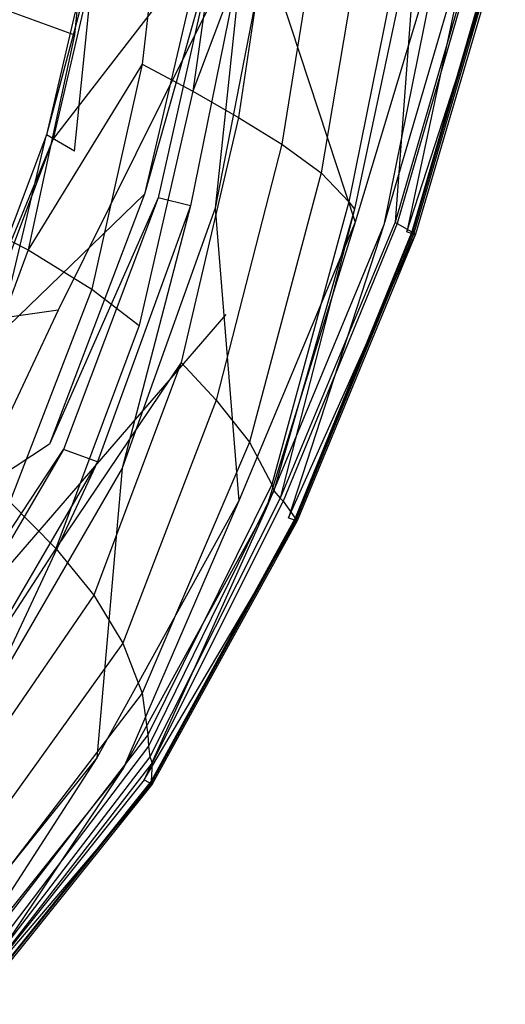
# Model space of a CAD drawing. Extents: x 0 to 0.355, y -0.455 to 0.
# Tile 8 of 29: x 0.289 to 0.35, y -0.407 to -0.284. Entities that reach past the tile are written whole.
import ezdxf

# ---------------------------------------------------------------- set-up
doc = ezdxf.new("R2010")
doc.units = 0
doc.layers.add('L0_WC_N_761910__0___REPLACEMTFO', color=7, linetype='CONTINUOUS')

msp = doc.modelspace()

# ---------------------------------------------------------------- linework, layer by layer
at = {"layer": 'L0_WC_N_761910__0___REPLACEMTFO', "color": 8}
for points, invisible_edges in [([(0.326597, -0.25487, 0.352364), (0.294056, -0.320291, 0.308108), (0.31497, -0.320844, 0.355447), (0.326597, -0.25487, 0.352364)], 14), ([(0.326597, -0.25487, 0.352364), (0.305343, -0.25724, 0.300522), (0.294056, -0.320291, 0.308108), (0.326597, -0.25487, 0.352364)], 14), ([(0.305343, -0.25724, 0.300522), (0.277929, -0.259056, 0.253091), (0.294056, -0.320291, 0.308108), (0.305343, -0.25724, 0.300522)], 14), ([(0.29882, -0.258497, 0.251961), (0.296125, -0.285975, 0.252254), (0.285772, -0.282215, 0.237632), (0.29882, -0.258497, 0.251961)], 14), ([(0.29882, -0.258497, 0.251961), (0.307815, -0.261074, 0.266851), (0.296125, -0.285975, 0.252254), (0.29882, -0.258497, 0.251961)], 14), ([(0.277929, -0.259056, 0.253091), (0.270905, -0.323542, 0.263167), (0.294056, -0.320291, 0.308108), (0.277929, -0.259056, 0.253091)], 14), ([(0.307815, -0.261074, 0.266851), (0.304541, -0.289654, 0.267086), (0.296125, -0.285975, 0.252254), (0.307815, -0.261074, 0.266851)], 14), ([(0.307815, -0.261074, 0.266851), (0.315121, -0.263445, 0.281169), (0.304541, -0.289654, 0.267086), (0.307815, -0.261074, 0.266851)], 14), ([(0.315121, -0.263445, 0.281169), (0.310859, -0.29302, 0.281513), (0.304541, -0.289654, 0.267086), (0.315121, -0.263445, 0.281169)], 14), ([(0.321209, -0.26549, 0.295507), (0.310859, -0.29302, 0.281513), (0.315121, -0.263445, 0.281169), (0.321209, -0.26549, 0.295507)], 14), ([(0.310859, -0.29302, 0.281513), (0.321209, -0.26549, 0.295507), (0.31655, -0.296292, 0.295354), (0.310859, -0.29302, 0.281513)], 13), ([(0.321209, -0.26549, 0.295507), (0.327223, -0.267243, 0.309633), (0.31655, -0.296292, 0.295354), (0.321209, -0.26549, 0.295507)], 14), ([(0.327223, -0.267243, 0.309633), (0.32195, -0.299587, 0.309247), (0.31655, -0.296292, 0.295354), (0.327223, -0.267243, 0.309633)], 14), ([(0.327223, -0.267243, 0.309633), (0.332721, -0.268612, 0.323473), (0.32195, -0.299587, 0.309247), (0.327223, -0.267243, 0.309633)], 14), ([(0.332721, -0.268612, 0.323473), (0.326881, -0.303169, 0.323938), (0.32195, -0.299587, 0.309247), (0.332721, -0.268612, 0.323473)], 14), ([(0.332721, -0.268612, 0.323473), (0.33774, -0.270027, 0.338199), (0.326881, -0.303169, 0.323938), (0.332721, -0.268612, 0.323473)], 14), ([(0.29915, -0.270412, 0.332582), (0.292612, -0.298453, 0.3346), (0.300037, -0.270709, 0.336048), (0.29915, -0.270412, 0.332582)], 14), ([(0.29915, -0.270412, 0.332582), (0.296113, -0.300498, 0.331), (0.292612, -0.298453, 0.3346), (0.29915, -0.270412, 0.332582)], 13), ([(0.300037, -0.270709, 0.336048), (0.292612, -0.298453, 0.3346), (0.293448, -0.298959, 0.337929), (0.300037, -0.270709, 0.336048)], 14), ([(0.300037, -0.270709, 0.336048), (0.293448, -0.298959, 0.337929), (0.312124, -0.27475, 0.383303), (0.300037, -0.270709, 0.336048)], 14), ([(0.296113, -0.300498, 0.331), (0.29915, -0.270412, 0.332582), (0.302881, -0.271638, 0.328876), (0.296113, -0.300498, 0.331)], 14), ([(0.33774, -0.270027, 0.338199), (0.330321, -0.3068, 0.338037), (0.326881, -0.303169, 0.323938), (0.33774, -0.270027, 0.338199)], 14), ([(0.33774, -0.270027, 0.338199), (0.338964, -0.27039, 0.342404), (0.330321, -0.3068, 0.338037), (0.33774, -0.270027, 0.338199)], 14), ([(0.338964, -0.27039, 0.342404), (0.331041, -0.307725, 0.34202), (0.330321, -0.3068, 0.338037), (0.338964, -0.27039, 0.342404)], 14), ([(0.338964, -0.27039, 0.342404), (0.336086, -0.309341, 0.342586), (0.331041, -0.307725, 0.34202), (0.338964, -0.27039, 0.342404)], 14), ([(0.346996, -0.271804, 0.342602), (0.336086, -0.309341, 0.342586), (0.338964, -0.27039, 0.342404), (0.346996, -0.271804, 0.342602)], 14), ([(0.342223, -0.272415, 0.389508), (0.334675, -0.309651, 0.389507), (0.345763, -0.271934, 0.38951), (0.342223, -0.272415, 0.389508)], 14), ([(0.337563, -0.31053, 0.388217), (0.345763, -0.271934, 0.38951), (0.334675, -0.309651, 0.389507), (0.337563, -0.31053, 0.388217)], 13), ([(0.346996, -0.271804, 0.342602), (0.347193, -0.271863, 0.34535), (0.336086, -0.309341, 0.342586), (0.346996, -0.271804, 0.342602)], 14), ([(0.347193, -0.271863, 0.34535), (0.336365, -0.309478, 0.345391), (0.336086, -0.309341, 0.342586), (0.347193, -0.271863, 0.34535)], 14), ([(0.347193, -0.271863, 0.34535), (0.349222, -0.272481, 0.374584), (0.336365, -0.309478, 0.345391), (0.347193, -0.271863, 0.34535)], 14), ([(0.345763, -0.271934, 0.38951), (0.337563, -0.31053, 0.388217), (0.348734, -0.27248, 0.388223), (0.345763, -0.271934, 0.38951)], 14), ([(0.319929, -0.275334, 0.389491), (0.331115, -0.30931, 0.389506), (0.342223, -0.272415, 0.389508), (0.319929, -0.275334, 0.389491)], 14), ([(0.334675, -0.309651, 0.389507), (0.342223, -0.272415, 0.389508), (0.331115, -0.30931, 0.389506), (0.334675, -0.309651, 0.389507)], 13), ([(0.349222, -0.272481, 0.374584), (0.338167, -0.310535, 0.374561), (0.336365, -0.309478, 0.345391), (0.349222, -0.272481, 0.374584)], 14), ([(0.337563, -0.31053, 0.388217), (0.349835, -0.272673, 0.385122), (0.348734, -0.27248, 0.388223), (0.337563, -0.31053, 0.388217)], 14), ([(0.349835, -0.272673, 0.385122), (0.337563, -0.31053, 0.388217), (0.338641, -0.31084, 0.385114), (0.349835, -0.272673, 0.385122)], 13), ([(0.349222, -0.272481, 0.374584), (0.349363, -0.272526, 0.376765), (0.338167, -0.310535, 0.374561), (0.349222, -0.272481, 0.374584)], 14), ([(0.349363, -0.272526, 0.376765), (0.338273, -0.310605, 0.376745), (0.338167, -0.310535, 0.374561), (0.349363, -0.272526, 0.376765)], 14), ([(0.349363, -0.272526, 0.376765), (0.349559, -0.272587, 0.379739), (0.338273, -0.310605, 0.376745), (0.349363, -0.272526, 0.376765)], 14), ([(0.349559, -0.272587, 0.379739), (0.338424, -0.310703, 0.379724), (0.338273, -0.310605, 0.376745), (0.349559, -0.272587, 0.379739)], 14), ([(0.349559, -0.272587, 0.379739), (0.349835, -0.272673, 0.385122), (0.338424, -0.310703, 0.379724), (0.349559, -0.272587, 0.379739)], 14), ([(0.349835, -0.272673, 0.385122), (0.338641, -0.31084, 0.385114), (0.338424, -0.310703, 0.379724), (0.349835, -0.272673, 0.385122)], 14), ([(0.312124, -0.27475, 0.383303), (0.293448, -0.298959, 0.337929), (0.304847, -0.305859, 0.383312), (0.312124, -0.27475, 0.383303)], 14), ([(0.312124, -0.27475, 0.383303), (0.304847, -0.305859, 0.383312), (0.313573, -0.275018, 0.387675), (0.312124, -0.27475, 0.383303)], 14), ([(0.313573, -0.275018, 0.387675), (0.304847, -0.305859, 0.383312), (0.306534, -0.306289, 0.387684), (0.313573, -0.275018, 0.387675)], 14), ([(0.313573, -0.275018, 0.387675), (0.306534, -0.306289, 0.387684), (0.31056, -0.307306, 0.389497), (0.313573, -0.275018, 0.387675)], 14), ([(0.317009, -0.275727, 0.389489), (0.313573, -0.275018, 0.387675), (0.31056, -0.307306, 0.389497), (0.317009, -0.275727, 0.389489)], 14), ([(0.313665, -0.307568, 0.389499), (0.317009, -0.275727, 0.389489), (0.31056, -0.307306, 0.389497), (0.313665, -0.307568, 0.389499)], 13), ([(0.317009, -0.275727, 0.389489), (0.313665, -0.307568, 0.389499), (0.319929, -0.275334, 0.389491), (0.317009, -0.275727, 0.389489)], 14), ([(0.331115, -0.30931, 0.389506), (0.319929, -0.275334, 0.389491), (0.313665, -0.307568, 0.389499), (0.331115, -0.30931, 0.389506)], 13), ([(0.285772, -0.282215, 0.237632), (0.296125, -0.285975, 0.252254), (0.280935, -0.307951, 0.237751), (0.285772, -0.282215, 0.237632)], 14), ([(0.296125, -0.285975, 0.252254), (0.29032, -0.312796, 0.252203), (0.280935, -0.307951, 0.237751), (0.296125, -0.285975, 0.252254)], 14), ([(0.304541, -0.289654, 0.267086), (0.29032, -0.312796, 0.252203), (0.296125, -0.285975, 0.252254), (0.304541, -0.289654, 0.267086)], 14), ([(0.29032, -0.312796, 0.252203), (0.304541, -0.289654, 0.267086), (0.298269, -0.317674, 0.266723), (0.29032, -0.312796, 0.252203)], 13), ([(0.304541, -0.289654, 0.267086), (0.310859, -0.29302, 0.281513), (0.298269, -0.317674, 0.266723), (0.304541, -0.289654, 0.267086)], 14), ([(0.310859, -0.29302, 0.281513), (0.304188, -0.322218, 0.280924), (0.298269, -0.317674, 0.266723), (0.310859, -0.29302, 0.281513)], 14), ([(0.310859, -0.29302, 0.281513), (0.31655, -0.296292, 0.295354), (0.304188, -0.322218, 0.280924), (0.310859, -0.29302, 0.281513)], 14), ([(0.31655, -0.296292, 0.295354), (0.309407, -0.326825, 0.294544), (0.304188, -0.322218, 0.280924), (0.31655, -0.296292, 0.295354)], 14), ([(0.31655, -0.296292, 0.295354), (0.32195, -0.299587, 0.309247), (0.309407, -0.326825, 0.294544), (0.31655, -0.296292, 0.295354)], 14), ([(0.292612, -0.298453, 0.3346), (0.282087, -0.326349, 0.336598), (0.293448, -0.298959, 0.337929), (0.292612, -0.298453, 0.3346)], 14), ([(0.292612, -0.298453, 0.3346), (0.28523, -0.329182, 0.333118), (0.282087, -0.326349, 0.336598), (0.292612, -0.298453, 0.3346)], 13), ([(0.293448, -0.298959, 0.337929), (0.282087, -0.326349, 0.336598), (0.282836, -0.32708, 0.339817), (0.293448, -0.298959, 0.337929)], 14), ([(0.293448, -0.298959, 0.337929), (0.282836, -0.32708, 0.339817), (0.304847, -0.305859, 0.383312), (0.293448, -0.298959, 0.337929)], 14), ([(0.28523, -0.329182, 0.333118), (0.292612, -0.298453, 0.3346), (0.296113, -0.300498, 0.331), (0.28523, -0.329182, 0.333118)], 14), ([(0.32195, -0.299587, 0.309247), (0.313772, -0.331511, 0.308422), (0.309407, -0.326825, 0.294544), (0.32195, -0.299587, 0.309247)], 14), ([(0.32195, -0.299587, 0.309247), (0.326881, -0.303169, 0.323938), (0.313772, -0.331511, 0.308422), (0.32195, -0.299587, 0.309247)], 14), ([(0.326881, -0.303169, 0.323938), (0.317927, -0.336747, 0.323016), (0.313772, -0.331511, 0.308422), (0.326881, -0.303169, 0.323938)], 14), ([(0.326881, -0.303169, 0.323938), (0.330321, -0.3068, 0.338037), (0.317927, -0.336747, 0.323016), (0.326881, -0.303169, 0.323938)], 14), ([(0.304847, -0.305859, 0.383312), (0.282836, -0.32708, 0.339817), (0.292991, -0.337007, 0.383331), (0.304847, -0.305859, 0.383312)], 14), ([(0.304847, -0.305859, 0.383312), (0.292991, -0.337007, 0.383331), (0.306534, -0.306289, 0.387684), (0.304847, -0.305859, 0.383312)], 14), ([(0.306534, -0.306289, 0.387684), (0.292991, -0.337007, 0.383331), (0.294744, -0.337664, 0.387702), (0.306534, -0.306289, 0.387684)], 14), ([(0.306534, -0.306289, 0.387684), (0.294744, -0.337664, 0.387702), (0.298958, -0.3392, 0.389512), (0.306534, -0.306289, 0.387684)], 14), ([(0.31056, -0.307306, 0.389497), (0.306534, -0.306289, 0.387684), (0.298958, -0.3392, 0.389512), (0.31056, -0.307306, 0.389497)], 14), ([(0.280935, -0.307951, 0.237751), (0.29032, -0.312796, 0.252203), (0.273126, -0.332243, 0.237306), (0.280935, -0.307951, 0.237751)], 14), ([(0.302068, -0.339982, 0.389512), (0.31056, -0.307306, 0.389497), (0.298958, -0.3392, 0.389512), (0.302068, -0.339982, 0.389512)], 13), ([(0.31056, -0.307306, 0.389497), (0.302068, -0.339982, 0.389512), (0.313665, -0.307568, 0.389499), (0.31056, -0.307306, 0.389497)], 14), ([(0.316596, -0.344037, 0.38951), (0.313665, -0.307568, 0.389499), (0.302068, -0.339982, 0.389512), (0.316596, -0.344037, 0.38951)], 13), ([(0.313665, -0.307568, 0.389499), (0.316596, -0.344037, 0.38951), (0.331115, -0.30931, 0.389506), (0.313665, -0.307568, 0.389499)], 14), ([(0.330321, -0.3068, 0.338037), (0.320711, -0.342037, 0.33744), (0.317927, -0.336747, 0.323016), (0.330321, -0.3068, 0.338037)], 14), ([(0.330321, -0.3068, 0.338037), (0.331041, -0.307725, 0.34202), (0.320711, -0.342037, 0.33744), (0.330321, -0.3068, 0.338037)], 14), ([(0.331041, -0.307725, 0.34202), (0.320954, -0.342792, 0.339696), (0.320711, -0.342037, 0.33744), (0.331041, -0.307725, 0.34202)], 14), ([(0.331041, -0.307725, 0.34202), (0.321753, -0.343741, 0.341908), (0.320954, -0.342792, 0.339696), (0.331041, -0.307725, 0.34202)], 14), ([(0.336086, -0.309341, 0.342586), (0.321753, -0.343741, 0.341908), (0.331041, -0.307725, 0.34202), (0.336086, -0.309341, 0.342586)], 14), ([(0.320025, -0.34501, 0.389508), (0.331115, -0.30931, 0.389506), (0.316596, -0.344037, 0.38951), (0.320025, -0.34501, 0.389508)], 13), ([(0.331115, -0.30931, 0.389506), (0.320025, -0.34501, 0.389508), (0.334675, -0.309651, 0.389507), (0.331115, -0.30931, 0.389506)], 14), ([(0.322815, -0.346157, 0.388218), (0.334675, -0.309651, 0.389507), (0.320025, -0.34501, 0.389508), (0.322815, -0.346157, 0.388218)], 13), ([(0.336086, -0.309341, 0.342586), (0.336365, -0.309478, 0.345391), (0.321753, -0.343741, 0.341908), (0.336086, -0.309341, 0.342586)], 14), ([(0.336365, -0.309478, 0.345391), (0.322116, -0.344092, 0.344191), (0.321753, -0.343741, 0.341908), (0.336365, -0.309478, 0.345391)], 14), ([(0.336365, -0.309478, 0.345391), (0.338167, -0.310535, 0.374561), (0.322116, -0.344092, 0.344191), (0.336365, -0.309478, 0.345391)], 14), ([(0.334675, -0.309651, 0.389507), (0.322815, -0.346157, 0.388218), (0.337563, -0.31053, 0.388217), (0.334675, -0.309651, 0.389507)], 14), ([(0.338167, -0.310535, 0.374561), (0.323612, -0.346201, 0.374537), (0.322116, -0.344092, 0.344191), (0.338167, -0.310535, 0.374561)], 14), ([(0.322815, -0.346157, 0.388218), (0.338641, -0.31084, 0.385114), (0.337563, -0.31053, 0.388217), (0.322815, -0.346157, 0.388218)], 14), ([(0.338641, -0.31084, 0.385114), (0.322815, -0.346157, 0.388218), (0.32387, -0.346563, 0.385114), (0.338641, -0.31084, 0.385114)], 13), ([(0.338167, -0.310535, 0.374561), (0.338273, -0.310605, 0.376745), (0.323612, -0.346201, 0.374537), (0.338167, -0.310535, 0.374561)], 14), ([(0.338273, -0.310605, 0.376745), (0.323655, -0.346278, 0.37673), (0.323612, -0.346201, 0.374537), (0.338273, -0.310605, 0.376745)], 14), ([(0.338273, -0.310605, 0.376745), (0.338424, -0.310703, 0.379724), (0.323655, -0.346278, 0.37673), (0.338273, -0.310605, 0.376745)], 14), ([(0.338424, -0.310703, 0.379724), (0.323733, -0.346393, 0.379717), (0.323655, -0.346278, 0.37673), (0.338424, -0.310703, 0.379724)], 14), ([(0.338424, -0.310703, 0.379724), (0.338641, -0.31084, 0.385114), (0.323733, -0.346393, 0.379717), (0.338424, -0.310703, 0.379724)], 14), ([(0.338641, -0.31084, 0.385114), (0.32387, -0.346563, 0.385114), (0.323733, -0.346393, 0.379717), (0.338641, -0.31084, 0.385114)], 14), ([(0.29032, -0.312796, 0.252203), (0.280942, -0.338163, 0.251627), (0.273126, -0.332243, 0.237306), (0.29032, -0.312796, 0.252203)], 14), ([(0.29032, -0.312796, 0.252203), (0.298269, -0.317674, 0.266723), (0.280942, -0.338163, 0.251627), (0.29032, -0.312796, 0.252203)], 14), ([(0.298269, -0.317674, 0.266723), (0.288036, -0.344172, 0.265806), (0.280942, -0.338163, 0.251627), (0.298269, -0.317674, 0.266723)], 14), ([(0.298269, -0.317674, 0.266723), (0.304188, -0.322218, 0.280924), (0.288036, -0.344172, 0.265806), (0.298269, -0.317674, 0.266723)], 14), ([(0.294056, -0.320291, 0.308108), (0.270905, -0.323542, 0.263167), (0.268564, -0.374497, 0.320946), (0.294056, -0.320291, 0.308108)], 14), ([(0.294056, -0.320291, 0.308108), (0.268564, -0.374497, 0.320946), (0.31497, -0.320844, 0.355447), (0.294056, -0.320291, 0.308108)], 14), ([(0.31497, -0.320844, 0.355447), (0.268564, -0.374497, 0.320946), (0.282422, -0.376364, 0.358042), (0.31497, -0.320844, 0.355447)], 14), ([(0.304188, -0.322218, 0.280924), (0.293763, -0.349985, 0.279757), (0.288036, -0.344172, 0.265806), (0.304188, -0.322218, 0.280924)], 14), ([(0.309407, -0.326825, 0.294544), (0.293763, -0.349985, 0.279757), (0.304188, -0.322218, 0.280924), (0.309407, -0.326825, 0.294544)], 14), ([(0.282836, -0.32708, 0.339817), (0.267254, -0.353888, 0.341567), (0.292991, -0.337007, 0.383331), (0.282836, -0.32708, 0.339817)], 14), ([(0.293763, -0.349985, 0.279757), (0.309407, -0.326825, 0.294544), (0.298531, -0.355816, 0.293378), (0.293763, -0.349985, 0.279757)], 13), ([(0.309407, -0.326825, 0.294544), (0.313772, -0.331511, 0.308422), (0.298531, -0.355816, 0.293378), (0.309407, -0.326825, 0.294544)], 14), ([(0.313772, -0.331511, 0.308422), (0.302144, -0.361787, 0.307231), (0.298531, -0.355816, 0.293378), (0.313772, -0.331511, 0.308422)], 14), ([(0.313772, -0.331511, 0.308422), (0.317927, -0.336747, 0.323016), (0.302144, -0.361787, 0.307231), (0.313772, -0.331511, 0.308422)], 14), ([(0.292991, -0.337007, 0.383331), (0.267254, -0.353888, 0.341567), (0.27571, -0.366432, 0.383349), (0.292991, -0.337007, 0.383331)], 14), ([(0.27571, -0.366432, 0.383349), (0.294744, -0.337664, 0.387702), (0.292991, -0.337007, 0.383331), (0.27571, -0.366432, 0.383349)], 14), ([(0.317927, -0.336747, 0.323016), (0.304557, -0.368006, 0.322127), (0.302144, -0.361787, 0.307231), (0.317927, -0.336747, 0.323016)], 14), ([(0.317927, -0.336747, 0.323016), (0.320711, -0.342037, 0.33744), (0.304557, -0.368006, 0.322127), (0.317927, -0.336747, 0.323016)], 14), ([(0.294744, -0.337664, 0.387702), (0.27571, -0.366432, 0.383349), (0.277301, -0.367401, 0.387718), (0.294744, -0.337664, 0.387702)], 13), ([(0.294744, -0.337664, 0.387702), (0.277301, -0.367401, 0.387718), (0.281121, -0.369715, 0.389525), (0.294744, -0.337664, 0.387702)], 14), ([(0.298958, -0.3392, 0.389512), (0.294744, -0.337664, 0.387702), (0.281121, -0.369715, 0.389525), (0.298958, -0.3392, 0.389512)], 14), ([(0.284168, -0.370829, 0.389523), (0.298958, -0.3392, 0.389512), (0.281121, -0.369715, 0.389525), (0.284168, -0.370829, 0.389523)], 13), ([(0.298958, -0.3392, 0.389512), (0.284168, -0.370829, 0.389523), (0.302068, -0.339982, 0.389512), (0.298958, -0.3392, 0.389512)], 14), ([(0.298889, -0.376078, 0.389513), (0.302068, -0.339982, 0.389512), (0.284168, -0.370829, 0.389523), (0.298889, -0.376078, 0.389513)], 13), ([(0.302068, -0.339982, 0.389512), (0.298889, -0.376078, 0.389513), (0.316596, -0.344037, 0.38951), (0.302068, -0.339982, 0.389512)], 14), ([(0.320711, -0.342037, 0.33744), (0.305259, -0.373238, 0.335304), (0.304557, -0.368006, 0.322127), (0.320711, -0.342037, 0.33744)], 14), ([(0.320711, -0.342037, 0.33744), (0.320954, -0.342792, 0.339696), (0.305259, -0.373238, 0.335304), (0.320711, -0.342037, 0.33744)], 14), ([(0.320954, -0.342792, 0.339696), (0.305322, -0.374635, 0.338969), (0.305259, -0.373238, 0.335304), (0.320954, -0.342792, 0.339696)], 14), ([(0.320954, -0.342792, 0.339696), (0.321753, -0.343741, 0.341908), (0.305322, -0.374635, 0.338969), (0.320954, -0.342792, 0.339696)], 14), ([(0.288036, -0.344172, 0.265806), (0.293763, -0.349985, 0.279757), (0.273201, -0.367946, 0.26493), (0.288036, -0.344172, 0.265806)], 14), ([(0.302208, -0.377348, 0.389509), (0.316596, -0.344037, 0.38951), (0.298889, -0.376078, 0.389513), (0.302208, -0.377348, 0.389509)], 13), ([(0.316596, -0.344037, 0.38951), (0.302208, -0.377348, 0.389509), (0.320025, -0.34501, 0.389508), (0.316596, -0.344037, 0.38951)], 14), ([(0.321753, -0.343741, 0.341908), (0.305515, -0.375949, 0.342639), (0.305322, -0.374635, 0.338969), (0.321753, -0.343741, 0.341908)], 14), ([(0.321753, -0.343741, 0.341908), (0.322116, -0.344092, 0.344191), (0.305515, -0.375949, 0.342639), (0.321753, -0.343741, 0.341908)], 14), ([(0.322116, -0.344092, 0.344191), (0.305786, -0.376699, 0.346485), (0.305515, -0.375949, 0.342639), (0.322116, -0.344092, 0.344191)], 14), ([(0.322116, -0.344092, 0.344191), (0.323612, -0.346201, 0.374537), (0.305786, -0.376699, 0.346485), (0.322116, -0.344092, 0.344191)], 14), ([(0.304806, -0.378833, 0.38822), (0.320025, -0.34501, 0.389508), (0.302208, -0.377348, 0.389509), (0.304806, -0.378833, 0.38822)], 13), ([(0.320025, -0.34501, 0.389508), (0.304806, -0.378833, 0.38822), (0.322815, -0.346157, 0.388218), (0.320025, -0.34501, 0.389508)], 14), ([(0.304806, -0.378833, 0.38822), (0.32387, -0.346563, 0.385114), (0.322815, -0.346157, 0.388218), (0.304806, -0.378833, 0.38822)], 14), ([(0.32387, -0.346563, 0.385114), (0.304806, -0.378833, 0.38822), (0.305797, -0.379362, 0.385117), (0.32387, -0.346563, 0.385114)], 13), ([(0.323655, -0.346278, 0.37673), (0.305675, -0.379041, 0.376737), (0.305683, -0.378971, 0.374546), (0.323655, -0.346278, 0.37673)], 14), ([(0.323655, -0.346278, 0.37673), (0.323733, -0.346393, 0.379717), (0.305675, -0.379041, 0.376737), (0.323655, -0.346278, 0.37673)], 14), ([(0.323733, -0.346393, 0.379717), (0.305705, -0.379163, 0.379722), (0.305675, -0.379041, 0.376737), (0.323733, -0.346393, 0.379717)], 14), ([(0.323612, -0.346201, 0.374537), (0.305683, -0.378971, 0.374546), (0.305786, -0.376699, 0.346485), (0.323612, -0.346201, 0.374537)], 14), ([(0.323612, -0.346201, 0.374537), (0.323655, -0.346278, 0.37673), (0.305683, -0.378971, 0.374546), (0.323612, -0.346201, 0.374537)], 14), ([(0.323733, -0.346393, 0.379717), (0.32387, -0.346563, 0.385114), (0.305705, -0.379163, 0.379722), (0.323733, -0.346393, 0.379717)], 14), ([(0.32387, -0.346563, 0.385114), (0.305797, -0.379362, 0.385117), (0.305705, -0.379163, 0.379722), (0.32387, -0.346563, 0.385114)], 14), ([(0.293763, -0.349985, 0.279757), (0.277813, -0.3746, 0.278962), (0.273201, -0.367946, 0.26493), (0.293763, -0.349985, 0.279757)], 14), ([(0.293763, -0.349985, 0.279757), (0.298531, -0.355816, 0.293378), (0.277813, -0.3746, 0.278962), (0.293763, -0.349985, 0.279757)], 14), ([(0.298531, -0.355816, 0.293378), (0.281187, -0.381073, 0.29299), (0.277813, -0.3746, 0.278962), (0.298531, -0.355816, 0.293378)], 14), ([(0.298531, -0.355816, 0.293378), (0.302144, -0.361787, 0.307231), (0.281187, -0.381073, 0.29299), (0.298531, -0.355816, 0.293378)], 14), ([(0.302144, -0.361787, 0.307231), (0.283507, -0.387712, 0.306963), (0.281187, -0.381073, 0.29299), (0.302144, -0.361787, 0.307231)], 14), ([(0.302144, -0.361787, 0.307231), (0.304557, -0.368006, 0.322127), (0.283507, -0.387712, 0.306963), (0.302144, -0.361787, 0.307231)], 14), ([(0.304557, -0.368006, 0.322127), (0.284442, -0.394254, 0.321318), (0.283507, -0.387712, 0.306963), (0.304557, -0.368006, 0.322127)], 14), ([(0.304557, -0.368006, 0.322127), (0.305259, -0.373238, 0.335304), (0.284442, -0.394254, 0.321318), (0.304557, -0.368006, 0.322127)], 14), ([(0.284168, -0.370829, 0.389523), (0.277634, -0.402485, 0.389511), (0.298889, -0.376078, 0.389513), (0.284168, -0.370829, 0.389523)], 14), ([(0.305259, -0.373238, 0.335304), (0.28453, -0.400043, 0.334894), (0.284442, -0.394254, 0.321318), (0.305259, -0.373238, 0.335304)], 14), ([(0.305259, -0.373238, 0.335304), (0.305322, -0.374635, 0.338969), (0.28453, -0.400043, 0.334894), (0.305259, -0.373238, 0.335304)], 14), ([(0.305322, -0.374635, 0.338969), (0.284543, -0.402002, 0.339442), (0.28453, -0.400043, 0.334894), (0.305322, -0.374635, 0.338969)], 14), ([(0.305322, -0.374635, 0.338969), (0.305515, -0.375949, 0.342639), (0.284543, -0.402002, 0.339442), (0.305322, -0.374635, 0.338969)], 14), ([(0.280664, -0.404276, 0.389507), (0.298889, -0.376078, 0.389513), (0.277634, -0.402485, 0.389511), (0.280664, -0.404276, 0.389507)], 13), ([(0.298889, -0.376078, 0.389513), (0.280664, -0.404276, 0.389507), (0.302208, -0.377348, 0.389509), (0.298889, -0.376078, 0.389513)], 14), ([(0.305515, -0.375949, 0.342639), (0.284592, -0.403214, 0.342634), (0.284543, -0.402002, 0.339442), (0.305515, -0.375949, 0.342639)], 14), ([(0.305786, -0.376699, 0.346485), (0.305683, -0.378971, 0.374546), (0.284588, -0.403996, 0.346973), (0.305786, -0.376699, 0.346485)], 14), ([(0.305786, -0.376699, 0.346485), (0.284588, -0.403996, 0.346973), (0.284592, -0.403214, 0.342634), (0.305786, -0.376699, 0.346485)], 14), ([(0.305515, -0.375949, 0.342639), (0.305786, -0.376699, 0.346485), (0.284592, -0.403214, 0.342634), (0.305515, -0.375949, 0.342639)], 14), ([(0.282934, -0.406146, 0.38822), (0.302208, -0.377348, 0.389509), (0.280664, -0.404276, 0.389507), (0.282934, -0.406146, 0.38822)], 13), ([(0.302208, -0.377348, 0.389509), (0.282934, -0.406146, 0.38822), (0.304806, -0.378833, 0.38822), (0.302208, -0.377348, 0.389509)], 14), ([(0.304806, -0.378833, 0.38822), (0.282934, -0.406146, 0.38822), (0.305797, -0.379362, 0.385117), (0.304806, -0.378833, 0.38822)], 14), ([(0.305675, -0.379041, 0.376737), (0.283677, -0.406427, 0.376767), (0.283731, -0.406389, 0.374584), (0.305675, -0.379041, 0.376737)], 14), ([(0.305675, -0.379041, 0.376737), (0.305705, -0.379163, 0.379722), (0.283677, -0.406427, 0.376767), (0.305675, -0.379041, 0.376737)], 14), ([(0.305683, -0.378971, 0.374546), (0.283731, -0.406389, 0.374584), (0.284588, -0.403996, 0.346973), (0.305683, -0.378971, 0.374546)], 14), ([(0.305683, -0.378971, 0.374546), (0.305675, -0.379041, 0.376737), (0.283731, -0.406389, 0.374584), (0.305683, -0.378971, 0.374546)], 14), ([(0.305797, -0.379362, 0.385117), (0.282934, -0.406146, 0.38822), (0.283781, -0.4068, 0.385122), (0.305797, -0.379362, 0.385117)], 14), ([(0.305705, -0.379163, 0.379722), (0.305797, -0.379362, 0.385117), (0.283677, -0.406545, 0.379739), (0.305705, -0.379163, 0.379722)], 14), ([(0.305705, -0.379163, 0.379722), (0.283677, -0.406545, 0.379739), (0.283677, -0.406427, 0.376767), (0.305705, -0.379163, 0.379722)], 14), ([(0.305797, -0.379362, 0.385117), (0.283781, -0.4068, 0.385122), (0.283677, -0.406545, 0.379739), (0.305797, -0.379362, 0.385117)], 14)]:
    msp.add_3dface(points, dxfattribs=dict(at, invisible_edges=invisible_edges))

doc.saveas('drawing.dxf')
